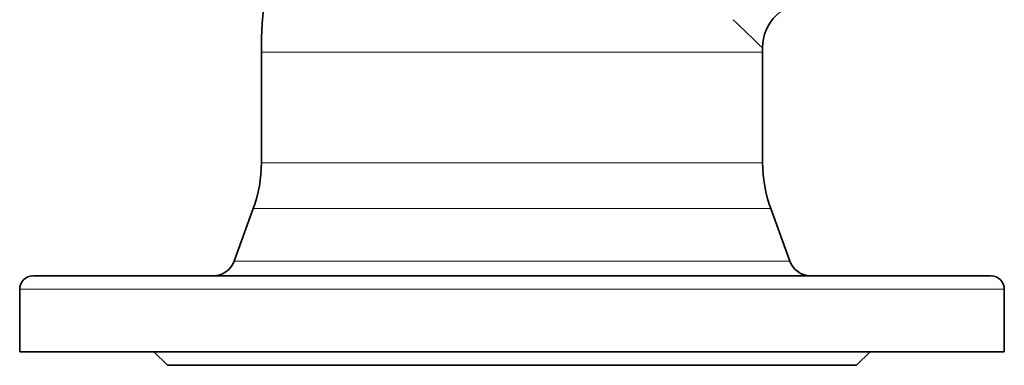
# Model space of a CAD drawing. Header units: inches. Extents: x 2990 to 3303, y 339 to 666.
# Tile 13 of 26: x 3215 to 3259, y 450 to 465. Entities that reach past the tile are written whole.
import ezdxf

# ---------------------------------------------------------------- set-up
doc = ezdxf.new("R2010")
doc.units = ezdxf.units.IN
doc.header["$MEASUREMENT"] = 0

msp = doc.modelspace()

# ---------------------------------------------------------------- linework, layer by layer
at = {"color": 7, "lineweight": 35}
for p, q in [((3225.874, 458.568), (3225.874, 463.517)), ((3248.274, 458.568), (3248.274, 463.517)), ((3259.074, 450.11), (3215.074, 450.11)), ((3237.074, 449.51), (3221.674, 449.51)), ((3252.474, 449.51), (3237.074, 449.51))]:
    msp.add_line(p, q, dxfattribs=at)
at = {"color": 7, "lineweight": 13, "ltscale": 0.171384}
for p, q in [((3227.245, 463.517), (3225.874, 463.517)), ((3225.874, 458.568), (3227.245, 458.568))]:
    msp.add_line(p, q, dxfattribs=at)
at = {"color": 7, "lineweight": 13}
for p, q in [((3227.245, 463.517), (3237.074, 463.517)), ((3237.074, 463.517), (3248.274, 463.517)), ((3227.245, 458.568), (3237.074, 458.568)), ((3237.074, 458.568), (3248.274, 458.568)), ((3226.927, 456.516), (3237.074, 456.516)), ((3237.074, 456.516), (3248.636, 456.516)), ((3226.177, 454.168), (3237.074, 454.168)), ((3237.074, 454.168), (3243.026, 454.168)), ((3243.026, 454.168), (3249.49, 454.168)), ((3217.767, 452.91), (3247.621, 452.91)), ((3247.621, 452.91), (3259.074, 452.91))]:
    msp.add_line(p, q, dxfattribs=at)
at = {"color": 7, "lineweight": 35, "ltscale": 0.312318}
for p, q in [((3225.512, 456.516), (3224.657, 454.168)), ((3248.636, 456.516), (3249.49, 454.168))]:
    msp.add_line(p, q, dxfattribs=at)
at = {"color": 7, "lineweight": 13, "ltscale": 0.17692}
msp.add_line((3225.512, 456.516), (3226.927, 456.516), dxfattribs=at)
at = {"color": 7, "lineweight": 13, "ltscale": 0.189998}
msp.add_line((3224.657, 454.168), (3226.177, 454.168), dxfattribs=at)
at = {"color": 7, "lineweight": 35, "ltscale": 0.327466}
msp.add_line((3218.293, 453.51), (3215.674, 453.51), dxfattribs=at)
at = {"color": 7, "lineweight": 35, "ltscale": 0.191016}
msp.add_line((3218.293, 453.51), (3219.822, 453.51), dxfattribs=at)
at = {"color": 7, "lineweight": 35, "ltscale": 0.261978}
msp.add_line((3219.822, 453.51), (3221.917, 453.51), dxfattribs=at)
at = {"color": 7, "lineweight": 35, "ltscale": 0.346381}
msp.add_line((3221.917, 453.51), (3224.688, 453.51), dxfattribs=at)
at = {"color": 7, "lineweight": 35, "ltscale": 0.207928}
msp.add_line((3224.688, 453.51), (3226.352, 453.51), dxfattribs=at)
at = {"color": 7, "lineweight": 35, "ltscale": 0.231686}
msp.add_line((3226.352, 453.51), (3228.205, 453.51), dxfattribs=at)
at = {"color": 7, "lineweight": 35, "ltscale": 0.254849}
msp.add_line((3228.205, 453.51), (3230.244, 453.51), dxfattribs=at)
at = {"color": 7, "lineweight": 35, "ltscale": 0.276355}
msp.add_line((3230.244, 453.51), (3232.455, 453.51), dxfattribs=at)
at = {"color": 7, "lineweight": 35, "ltscale": 0.294937}
msp.add_line((3232.455, 453.51), (3234.814, 453.51), dxfattribs=at)
at = {"color": 7, "lineweight": 35, "ltscale": 0.309271}
msp.add_line((3234.814, 453.51), (3237.289, 453.51), dxfattribs=at)
at = {"color": 7, "lineweight": 35, "ltscale": 0.31806}
msp.add_line((3237.289, 453.51), (3239.833, 453.51), dxfattribs=at)
at = {"color": 7, "lineweight": 35, "ltscale": 0.320224}
msp.add_line((3239.833, 453.51), (3242.395, 453.51), dxfattribs=at)
at = {"color": 7, "lineweight": 35, "ltscale": 0.315036}
msp.add_line((3242.395, 453.51), (3244.915, 453.51), dxfattribs=at)
at = {"color": 7, "lineweight": 35, "ltscale": 0.302277}
msp.add_line((3244.915, 453.51), (3247.333, 453.51), dxfattribs=at)
at = {"color": 7, "lineweight": 35, "ltscale": 0.282315}
msp.add_line((3247.333, 453.51), (3249.592, 453.51), dxfattribs=at)
at = {"color": 7, "lineweight": 35, "ltscale": 0.256076}
msp.add_line((3249.592, 453.51), (3251.641, 453.51), dxfattribs=at)
at = {"color": 7, "lineweight": 35, "ltscale": 0.224921}
msp.add_line((3251.641, 453.51), (3253.44, 453.51), dxfattribs=at)
at = {"color": 7, "lineweight": 35, "ltscale": 0.190527}
msp.add_line((3253.44, 453.51), (3254.964, 453.51), dxfattribs=at)
at = {"color": 7, "lineweight": 35, "ltscale": 0.154636}
msp.add_line((3254.964, 453.51), (3256.201, 453.51), dxfattribs=at)
at = {"color": 7, "lineweight": 35, "ltscale": 0.118881}
msp.add_line((3256.201, 453.51), (3257.152, 453.51), dxfattribs=at)
at = {"color": 7, "lineweight": 35, "ltscale": 0.084662}
msp.add_line((3257.152, 453.51), (3257.83, 453.51), dxfattribs=at)
at = {"color": 7, "lineweight": 35, "ltscale": 0.053021}
msp.add_line((3257.83, 453.51), (3258.254, 453.51), dxfattribs=at)
at = {"color": 7, "lineweight": 35, "ltscale": 0.024664}
msp.add_line((3258.254, 453.51), (3258.451, 453.51), dxfattribs=at)
at = {"color": 7, "lineweight": 35, "ltscale": 0.002832}
msp.add_line((3258.451, 453.51), (3258.474, 453.51), dxfattribs=at)
at = {"color": 7, "lineweight": 13, "ltscale": 0.336649}
msp.add_line((3215.074, 452.91), (3217.767, 452.91), dxfattribs=at)
at = {"color": 7, "lineweight": 35, "ltscale": 0.35}
for p, q in [((3215.074, 450.11), (3215.074, 452.91)), ((3259.074, 450.11), (3259.074, 452.91))]:
    msp.add_line(p, q, dxfattribs=at)
at = {"color": 7, "lineweight": 35, "ltscale": 0.106066}
for p, q in [((3221.674, 449.51), (3221.074, 450.11)), ((3252.474, 449.51), (3253.074, 450.11))]:
    msp.add_line(p, q, dxfattribs=at)
at = {"color": 7, "lineweight": 35}
for centre, radius, start, end in [((3245.874, 463.517), 20, 150.6281, 180), ((3250.273, 463.722), 2, 86.7292, 180.5344), ((3228.274, 463.517), 20, 0, 0.5349), ((3219.874, 458.568), 6, 340, 0), ((3254.274, 458.568), 6, 180, 200), ((3223.718, 454.51), 1, 270.009, 340), ((3250.43, 454.51), 1, 200.0001, 268.4835), ((3215.674, 452.91), 0.6, 90, 180), ((3258.474, 452.91), 0.6, 360, 90.0003)]:
    msp.add_arc(centre, radius, start, end, dxfattribs=at)
at = {"color": 7, "lineweight": 13}
msp.add_arc((3740.749, 978.155), 712.175, 226.103704, 226.250238, dxfattribs=at)

doc.saveas('drawing.dxf')
